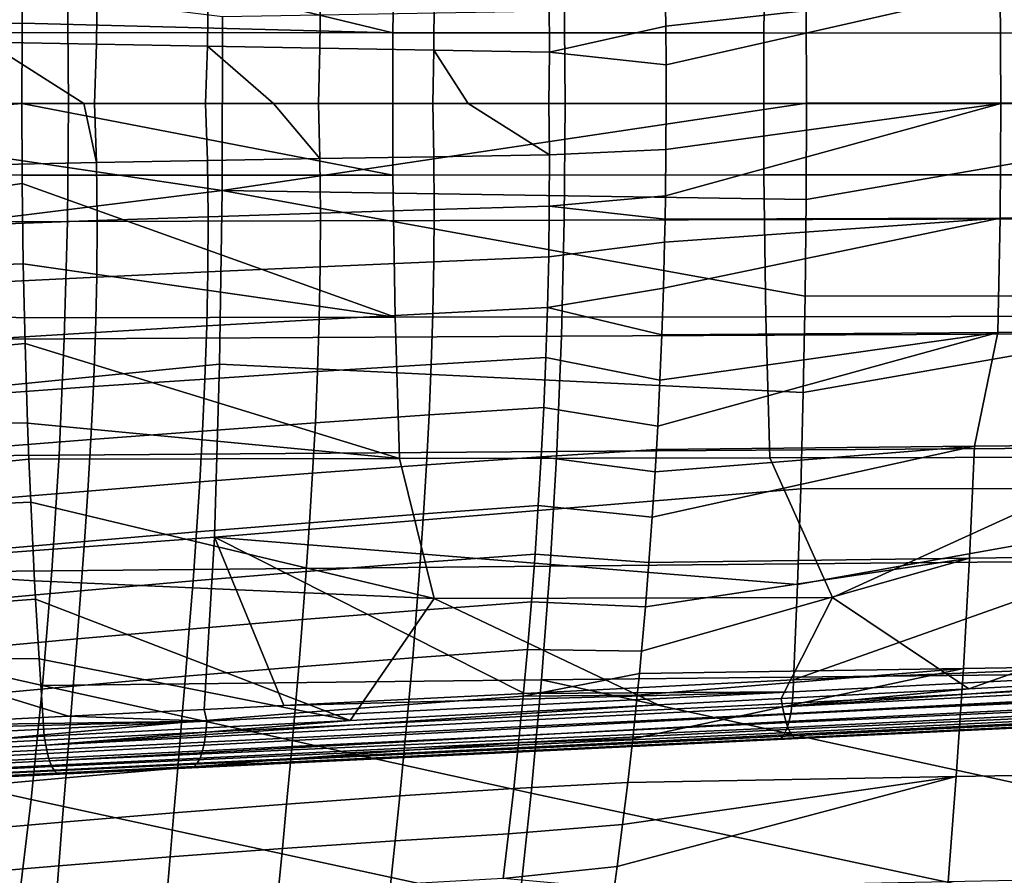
# Model space of a CAD drawing. Header units: metres. Extents: x -25 to 167, y -25 to 25.
# Tile 91 of 135: x 54 to 68, y -11 to 1. Entities that reach past the tile are written whole.
import ezdxf

# ---------------------------------------------------------------- set-up
doc = ezdxf.new("R2010")
doc.units = ezdxf.units.M
doc.layers.add('solid_12_061_372_XXX', color=7, linetype='CONTINUOUS')

msp = doc.modelspace()

# ---------------------------------------------------------------- linework, layer by layer
at = {"layer": 'solid_12_061_372_XXX'}
for points in [[(59.206367, 2.985679, 149.193481), (54.008652, 2.991323, 147.887817), (53.993355, 2.247436, 147.94902), (59.176567, 0.991841, 149.312714)], [(59.176567, 0.991841, 149.312714), (64.375656, 0.989617, 150.612869), (64.403687, 2.979326, 150.500748), (59.206367, 2.985679, 149.193481)], [(64.375656, 0.989617, 150.612869), (69.574707, 0.987155, 151.913177), (69.600601, 2.972277, 151.809616), (64.403687, 2.979326, 150.500748)], [(72.74868, 0.005408, 146.325607), (64.975647, 0.005415, 144.063126), (64.970474, 1.360289, 144.080887), (72.662926, 2.711107, 146.371918)], [(43.63839, 2.604752, 145.325958), (43.616226, 0.869576, 145.426636), (53.978523, 1.124423, 148.008377), (53.993355, 2.247436, 147.94902)], [(48.569656, 2.238945, 139.343353), (56.784603, 1.219809, 141.695068), (56.782318, -1.220613, 141.694427), (48.582302, -0.000455, 139.291321)], [(59.176567, 0.991841, 149.312714), (53.993355, 2.247436, 147.94902), (53.978523, 1.124423, 148.008377)], [(54.611893, 1.654954, 87.704536), (47.645576, 1.672363, 85.936714), (47.661503, 0, 85.97435), (54.626453, 0, 87.740196)], [(53.497364, 1.696537, 59.781551), (55.029552, 1.642599, 60.640793), (55.019493, 0.830072, 60.587399), (53.488438, 0.85885, 59.72366)], [(61.578205, 1.637565, 89.472359), (54.611893, 1.654954, 87.704536), (54.626453, 0, 87.740196), (61.591404, 0, 89.50605)], [(55.029552, 1.642599, 60.640793), (56.584488, 1.58954, 61.452095), (56.57473, 0.801754, 61.403545), (55.019493, 0.830072, 60.587399)], [(56.584488, 1.58954, 61.452095), (58.160442, 1.53784, 62.214916), (58.152554, 0.774149, 62.171459), (56.57473, 0.801754, 61.403545)], [(58.160442, 1.53784, 62.214916), (59.755692, 1.487604, 62.928684), (59.751354, 0.747316, 62.890472), (58.152554, 0.774149, 62.171459)], [(61.36953, 0.721586, 63.559944), (61.3685, 1.439471, 63.592865), (62.991455, 1.624316, 64.219505), (62.99984, 1.082482, 64.191628)], [(68.544518, 1.620197, 91.240189), (61.578205, 1.637565, 89.472359), (61.591404, 0, 89.50605), (68.556358, 0, 91.271896)], [(62.99984, 1.082482, 64.191628), (62.991455, 1.624316, 64.219505), (67.687668, 1.60896, 65.916351)], [(63.00486, 0.540973, 64.174919), (62.99984, 1.082482, 64.191628), (67.687668, 1.60896, 65.916351)], [(67.69735, 0, 65.866188), (63.006523, 0, 64.16935), (63.00486, 0.540973, 64.174919), (67.687668, 1.60896, 65.916351)], [(67.69735, 0, 65.866188), (67.687668, 1.60896, 65.916351), (72.384033, 1.593012, 67.612762), (72.388176, 0, 67.563034)], [(59.755692, 1.487604, 62.928684), (61.3685, 1.439471, 63.592865), (61.36953, 0.721586, 63.559944), (59.751354, 0.747316, 62.890472)], [(56.782318, -1.220613, 141.694427), (56.784603, 1.219809, 141.695068), (64.970474, 1.360289, 144.080887), (64.975647, 0.005415, 144.063126)], [(43.616226, 0.869576, 145.426636), (53.977444, 0.993827, 148.012711), (53.978523, 1.124423, 148.008377)], [(59.176567, 0.991841, 149.312714), (53.978523, 1.124423, 148.008377), (53.977444, 0.993827, 148.012711)], [(43.619034, -0.868674, 145.427368), (53.973579, 0, 148.028152), (53.977444, 0.993827, 148.012711), (43.616226, 0.869576, 145.426636)], [(59.176567, 0.991841, 149.312714), (53.977444, 0.993827, 148.012711), (53.973579, 0, 148.028152), (59.176674, -1.005806, 149.312286)], [(59.176674, -1.005806, 149.312286), (64.375755, -1.003551, 150.612473), (64.375656, 0.989617, 150.612869), (59.176567, 0.991841, 149.312714)], [(61.36953, 0.721586, 63.559944), (62.99984, 1.082482, 64.191628), (63.00486, 0.540973, 64.174919)], [(64.375755, -1.003551, 150.612473), (69.574791, -1.001055, 151.912827), (69.574707, 0.987155, 151.913177), (64.375656, 0.989617, 150.612869)], [(53.45916, 0, 59.688446), (53.488438, 0.85885, 59.72366), (54.840904, 0, 60.473274)], [(54.840904, 0, 60.473274), (53.488438, 0.85885, 59.72366), (55.019493, 0.830072, 60.587399), (54.991772, 0, 60.55595)], [(54.991772, 0, 60.55595), (55.019493, 0.830072, 60.587399), (56.57473, 0.801754, 61.403545), (56.549305, 0, 61.375889)], [(56.549305, 0, 61.375889), (56.57473, 0.801754, 61.403545), (57.502148, 0, 61.848129)], [(57.502148, 0, 61.848129), (56.57473, 0.801754, 61.403545), (58.152554, 0.774149, 62.171459), (58.131817, 0, 62.148327)], [(58.131817, 0, 62.148327), (58.152554, 0.774149, 62.171459), (59.751354, 0.747316, 62.890472), (59.736584, 0, 62.871876)], [(59.736584, 0, 62.871876), (59.751354, 0.747316, 62.890472), (60.229061, 0, 63.082222)], [(60.229061, 0, 63.082222), (59.751354, 0.747316, 62.890472), (61.36953, 0.721586, 63.559944), (61.363827, 0, 63.546509)], [(61.363827, 0, 63.546509), (61.36953, 0.721586, 63.559944), (63.00486, 0.540973, 64.174919), (63.006523, 0, 64.16935)], [(47.645576, -1.672363, 85.936714), (54.611893, -1.654954, 87.704536), (54.626453, 0, 87.740196), (47.661503, 0, 85.97435)], [(53.488438, -0.858849, 59.72366), (53.45916, 0, 59.688446), (54.840904, 0, 60.473274), (55.019493, -0.830072, 60.587399)], [(54.611893, -1.654954, 87.704536), (61.578209, -1.637565, 89.472359), (61.591404, 0, 89.50605), (54.626453, 0, 87.740196)], [(55.019493, -0.830072, 60.587399), (54.840904, 0, 60.473274), (54.991772, 0, 60.55595)], [(55.019493, -0.830072, 60.587399), (54.991772, 0, 60.55595), (56.549305, 0, 61.375889), (56.57473, -0.801754, 61.403545)], [(56.57473, -0.801754, 61.403545), (56.549305, 0, 61.375889), (57.502148, 0, 61.848129), (58.152554, -0.774149, 62.171459)], [(56.782318, -1.220613, 141.694427), (64.975647, 0.005415, 144.063126), (64.970551, -1.349463, 144.080612)], [(58.152554, -0.774149, 62.171459), (57.502148, 0, 61.848129), (58.131817, 0, 62.148327)], [(58.152554, -0.774149, 62.171459), (58.131817, 0, 62.148327), (59.736584, 0, 62.871876), (59.751354, -0.747316, 62.890472)], [(59.751354, -0.747316, 62.890472), (59.736584, 0, 62.871876), (60.229061, 0, 63.082222), (61.36953, -0.721586, 63.559944)], [(61.36953, -0.721586, 63.559944), (60.229061, 0, 63.082222), (61.363827, 0, 63.546509)], [(61.36953, -0.721586, 63.559944), (61.363827, 0, 63.546509), (63.006523, 0, 64.16935), (63.004139, -0.647279, 64.177315)], [(61.578209, -1.637565, 89.472359), (68.544525, -1.620197, 91.240189), (68.556358, 0, 91.271896), (61.591404, 0, 89.50605)], [(67.687668, -1.60896, 65.916359), (62.991444, -1.624851, 64.219536), (62.996948, -1.295264, 64.201241), (67.69735, 0, 65.866188)], [(63.004139, -0.647279, 64.177315), (67.69735, 0, 65.866188), (62.996948, -1.295264, 64.201241)], [(63.004139, -0.647279, 64.177315), (63.006523, 0, 64.16935), (67.69735, 0, 65.866188)], [(64.970551, -1.349463, 144.080612), (72.74868, 0.005408, 146.325607), (72.663681, -2.700303, 146.371567), (64.955208, -2.703354, 144.133347)], [(64.970551, -1.349463, 144.080612), (64.975647, 0.005415, 144.063126), (72.74868, 0.005408, 146.325607)], [(72.384041, -1.593012, 67.612762), (67.687668, -1.60896, 65.916359), (67.69735, 0, 65.866188), (72.388176, 0, 67.563034)], [(43.619034, -0.868674, 145.427368), (53.977551, -1.00782, 148.012268), (53.973579, 0, 148.028152)], [(48.565132, -2.239855, 139.342087), (48.582302, -0.000455, 139.291321), (56.782318, -1.220613, 141.694427)], [(59.176674, -1.005806, 149.312286), (53.973579, 0, 148.028152), (53.977551, -1.00782, 148.012268)], [(63.004139, -0.647279, 64.177315), (62.996948, -1.295264, 64.201241), (61.3685, -1.439471, 63.592865), (61.36953, -0.721586, 63.559944)], [(56.57473, -0.801754, 61.403545), (56.584488, -1.589539, 61.452095), (55.029552, -1.642599, 60.640793), (55.019493, -0.830072, 60.587399)], [(58.152554, -0.774149, 62.171459), (58.160442, -1.53784, 62.214916), (56.584488, -1.589539, 61.452095), (56.57473, -0.801754, 61.403545)], [(59.751354, -0.747316, 62.890472), (59.755692, -1.487604, 62.928684), (58.160442, -1.53784, 62.214916), (58.152554, -0.774149, 62.171459)], [(61.36953, -0.721586, 63.559944), (61.3685, -1.439471, 63.592865), (59.755692, -1.487604, 62.928684), (59.751354, -0.747316, 62.890472)], [(43.619034, -0.868674, 145.427368), (43.646809, -2.603848, 145.328156), (53.978523, -1.124423, 148.008377), (53.977551, -1.00782, 148.012268)], [(55.019493, -0.830072, 60.587399), (55.029552, -1.642599, 60.640793), (53.497364, -1.696536, 59.781551), (53.488438, -0.858849, 59.72366)], [(59.176674, -1.005806, 149.312286), (53.977551, -1.00782, 148.012268), (53.978523, -1.124423, 148.008377), (59.20668, -2.99959, 149.19223)], [(59.20668, -2.99959, 149.19223), (64.403976, -2.993211, 150.499573), (64.375755, -1.003551, 150.612473), (59.176674, -1.005806, 149.312286)], [(64.403976, -2.993211, 150.499573), (69.600876, -2.986133, 151.808517), (69.574791, -1.001055, 151.912827), (64.375755, -1.003551, 150.612473)], [(43.646809, -2.603848, 145.328156), (53.993355, -2.247436, 147.94902), (53.978523, -1.124423, 148.008377)], [(48.518383, -4.473928, 139.495422), (48.565132, -2.239855, 139.342087), (56.782318, -1.220613, 141.694427), (56.745426, -3.657796, 141.812927)], [(59.20668, -2.99959, 149.19223), (53.978523, -1.124423, 148.008377), (53.993355, -2.247436, 147.94902)], [(56.782318, -1.220613, 141.694427), (64.955208, -2.703354, 144.133347), (64.929604, -4.05525, 144.221283), (56.745426, -3.657796, 141.812927)], [(56.782318, -1.220613, 141.694427), (64.970551, -1.349463, 144.080612), (64.955208, -2.703354, 144.133347)], [(62.996948, -1.295264, 64.201241), (62.991444, -1.624851, 64.219536), (61.3685, -1.439471, 63.592865)], [(59.755692, -1.487604, 62.928684), (59.750107, -2.220359, 62.98605), (58.156509, -2.290623, 62.278133), (58.160442, -1.53784, 62.214916)], [(61.3685, -1.439471, 63.592865), (61.359631, -2.153116, 63.644485), (59.750107, -2.220359, 62.98605), (59.755692, -1.487604, 62.928684)], [(62.991444, -1.624851, 64.219536), (62.98494, -1.943523, 64.241158), (61.359631, -2.153116, 63.644485), (61.3685, -1.439471, 63.592865)], [(47.597744, -3.333934, 85.823624), (54.568153, -3.299968, 87.597382), (54.611893, -1.654954, 87.704536), (47.645576, -1.672363, 85.936714)], [(55.029552, -1.642599, 60.640793), (55.024475, -2.437292, 60.715614), (53.4897, -2.512872, 59.861958), (53.497364, -1.696536, 59.781551)], [(54.568153, -3.299968, 87.597382), (61.538563, -3.266043, 89.371155), (61.578209, -1.637565, 89.472359), (54.611893, -1.654954, 87.704536)], [(56.584488, -1.589539, 61.452095), (56.580688, -2.362977, 61.521152), (55.024475, -2.437292, 60.715614), (55.029552, -1.642599, 60.640793)], [(58.160442, -1.53784, 62.214916), (58.156509, -2.290623, 62.278133), (56.580688, -2.362977, 61.521152), (56.584488, -1.589539, 61.452095)], [(61.538563, -3.266043, 89.371155), (68.508972, -3.232161, 91.144928), (68.544525, -1.620197, 91.240189), (61.578209, -1.637565, 89.472359)], [(62.968102, -2.591318, 64.297089), (67.687668, -1.60896, 65.916359), (67.657715, -3.213218, 66.065804), (62.946178, -3.245106, 64.369896)], [(67.687668, -1.60896, 65.916359), (62.968102, -2.591318, 64.297089), (62.98494, -1.943523, 64.241158)], [(67.687668, -1.60896, 65.916359), (62.98494, -1.943523, 64.241158), (62.991444, -1.624851, 64.219536)], [(67.687668, -1.60896, 65.916359), (72.384041, -1.593012, 67.612762), (72.369675, -3.181547, 67.760536), (67.657715, -3.213218, 66.065804)], [(62.98494, -1.943523, 64.241158), (62.968102, -2.591318, 64.297089), (61.343418, -2.861986, 63.714638), (61.359631, -2.153116, 63.644485)], [(61.359631, -2.153116, 63.644485), (61.343418, -2.861986, 63.714638), (59.735565, -2.94508, 63.062302), (59.750107, -2.220359, 62.98605)], [(43.646809, -2.603848, 145.328156), (54.00898, -3.005258, 147.886505), (53.993355, -2.247436, 147.94902)], [(59.20668, -2.99959, 149.19223), (53.993355, -2.247436, 147.94902), (54.00898, -3.005258, 147.886505)], [(58.156509, -2.290623, 62.278133), (58.142212, -3.032051, 62.360741), (56.565292, -3.121697, 61.610268), (56.580688, -2.362977, 61.521152)], [(59.750107, -2.220359, 62.98605), (59.735565, -2.94508, 63.062302), (58.142212, -3.032051, 62.360741), (58.156509, -2.290623, 62.278133)], [(55.024475, -2.437292, 60.715614), (55.006718, -3.213871, 60.811321), (53.468414, -3.307681, 59.964245), (53.4897, -2.512872, 59.861958)], [(56.580688, -2.362977, 61.521152), (56.565292, -3.121697, 61.610268), (55.006718, -3.213871, 60.811321), (55.024475, -2.437292, 60.715614)], [(43.646809, -2.603848, 145.328156), (43.699352, -4.32993, 145.12973), (54.018055, -3.3676, 147.850174), (54.00898, -3.005258, 147.886505)], [(62.968102, -2.591318, 64.297089), (62.946178, -3.245106, 64.369896), (61.343418, -2.861986, 63.714638)], [(64.929604, -4.05525, 144.221283), (72.663681, -2.700303, 146.371567), (72.375671, -5.399185, 146.501068), (64.893776, -5.404182, 144.34436)], [(64.929604, -4.05525, 144.221283), (64.955208, -2.703354, 144.133347), (72.663681, -2.700303, 146.371567)], [(61.343418, -2.861986, 63.714638), (61.320316, -3.565621, 63.803188), (59.712982, -3.661407, 63.157207), (59.735565, -2.94508, 63.062302)], [(62.919949, -3.883224, 64.456955), (61.320316, -3.565621, 63.803188), (61.343418, -2.861986, 63.714638), (62.946178, -3.245106, 64.369896)], [(59.20668, -2.99959, 149.19223), (54.00898, -3.005258, 147.886505), (54.018055, -3.3676, 147.850174), (59.266602, -4.98176, 148.952621)], [(58.142212, -3.032051, 62.360741), (58.118908, -3.761883, 62.462425), (56.5401, -3.865594, 61.71904), (56.565292, -3.121697, 61.610268)], [(59.735565, -2.94508, 63.062302), (59.712982, -3.661407, 63.157207), (58.118908, -3.761883, 62.462425), (58.142212, -3.032051, 62.360741)], [(59.266602, -4.98176, 148.952621), (64.460457, -4.972247, 150.27388), (64.403976, -2.993211, 150.499573), (59.20668, -2.99959, 149.19223)], [(64.460457, -4.972247, 150.27388), (69.65316, -4.96165, 151.599716), (69.600876, -2.986133, 151.808517), (64.403976, -2.993211, 150.499573)], [(56.565292, -3.121697, 61.610268), (56.5401, -3.865594, 61.71904), (54.978523, -3.972381, 60.927444), (55.006718, -3.213871, 60.811321)], [(47.518005, -4.983122, 85.635033), (54.495239, -4.933439, 87.418709), (54.568153, -3.299968, 87.597382), (47.597744, -3.333934, 85.823624)], [(55.006718, -3.213871, 60.811321), (54.978523, -3.972381, 60.927444), (53.43618, -4.081178, 60.087875), (53.468414, -3.307681, 59.964245)], [(54.495239, -4.933439, 87.418709), (61.472473, -4.883819, 89.202393), (61.538563, -3.266043, 89.371155), (54.568153, -3.299968, 87.597382)], [(61.472473, -4.883819, 89.202393), (68.449707, -4.834265, 90.986084), (68.508972, -3.232161, 91.144928), (61.538563, -3.266043, 89.371155)], [(67.329552, -4.807478, 66.213844), (62.870872, -4.852043, 64.619797), (62.888645, -4.526054, 64.560837), (67.657715, -3.213218, 66.065804)], [(67.657715, -3.213218, 66.065804), (62.888645, -4.526054, 64.560837), (62.919949, -3.883224, 64.456955)], [(67.657715, -3.213218, 66.065804), (62.919949, -3.883224, 64.456955), (62.946178, -3.245106, 64.369896)], [(72.369675, -3.181547, 67.760536), (71.788811, -4.76333, 67.806267), (67.329552, -4.807478, 66.213844), (67.657715, -3.213218, 66.065804)], [(43.699352, -4.32993, 145.12973), (54.052593, -4.483438, 147.71196), (54.018055, -3.3676, 147.850174)], [(59.266602, -4.98176, 148.952621), (54.018055, -3.3676, 147.850174), (54.052593, -4.483438, 147.71196)], [(61.320316, -3.565621, 63.803188), (61.290768, -4.26366, 63.910011), (59.683197, -4.369163, 63.270584), (59.712982, -3.661407, 63.157207)], [(62.888645, -4.526054, 64.560837), (61.290768, -4.26366, 63.910011), (61.320316, -3.565621, 63.803188), (62.919949, -3.883224, 64.456955)], [(48.442673, -6.697976, 139.7509), (48.518383, -4.473928, 139.495422), (56.745426, -3.657796, 141.812927), (56.674198, -6.085559, 142.05014)], [(56.674198, -6.085559, 142.05014), (56.745426, -3.657796, 141.812927), (64.929604, -4.05525, 144.221283), (64.893776, -5.404182, 144.34436)], [(59.712982, -3.661407, 63.157207), (59.683197, -4.369163, 63.270584), (58.087822, -4.480143, 62.582947), (58.118908, -3.761883, 62.462425)], [(58.118908, -3.761883, 62.462425), (58.087822, -4.480143, 62.582947), (56.50671, -4.594903, 61.847172), (56.5401, -3.865594, 61.71904)], [(54.978523, -3.972381, 60.927444), (54.941856, -4.713284, 61.063622), (53.395309, -4.834058, 60.232433), (53.43618, -4.081178, 60.087875)], [(56.5401, -3.865594, 61.71904), (56.50671, -4.594903, 61.847172), (54.941856, -4.713284, 61.063622), (54.978523, -3.972381, 60.927444)], [(61.290768, -4.26366, 63.910011), (61.255203, -4.955752, 64.034996), (59.647049, -5.068183, 63.402256), (59.683197, -4.369163, 63.270584)], [(62.888645, -4.526054, 64.560837), (62.870872, -4.852043, 64.619797), (61.255203, -4.955752, 64.034996), (61.290768, -4.26366, 63.910011)], [(43.699352, -4.32993, 145.12973), (43.77634, -6.041034, 144.833176), (54.071587, -4.990178, 147.635941), (54.052593, -4.483438, 147.71196)], [(59.683197, -4.369163, 63.270584), (59.647049, -5.068183, 63.402256), (58.050182, -5.186867, 62.722057), (58.087822, -4.480143, 62.582947)], [(59.266602, -4.98176, 148.952621), (54.052593, -4.483438, 147.71196), (54.071587, -4.990178, 147.635941)], [(58.087822, -4.480143, 62.582947), (58.050182, -5.186867, 62.722057), (56.466721, -5.309882, 61.994362), (56.50671, -4.594903, 61.847172)], [(56.50671, -4.594903, 61.847172), (56.466721, -5.309882, 61.994362), (54.898666, -5.437068, 61.219498), (54.941856, -4.713284, 61.063622)], [(54.941856, -4.713284, 61.063622), (54.898666, -5.437068, 61.219498), (53.348103, -5.567047, 60.397514), (53.395309, -4.834058, 60.232433)], [(67.25946, -6.380626, 66.55864), (62.765766, -6.438875, 64.968452), (62.811665, -5.802473, 64.816208), (67.329552, -4.807478, 66.213844)], [(67.329552, -4.807478, 66.213844), (62.811665, -5.802473, 64.816208), (62.852539, -5.166049, 64.680626)], [(67.329552, -4.807478, 66.213844), (62.852539, -5.166049, 64.680626), (62.870872, -4.852043, 64.619797)], [(67.329552, -4.807478, 66.213844), (71.788811, -4.76333, 67.806267), (71.753609, -6.322848, 68.147545), (67.25946, -6.380626, 66.55864)], [(47.406376, -6.620017, 85.370918), (54.393166, -6.555425, 87.16848), (54.495239, -4.933439, 87.418709), (47.518005, -4.983122, 85.635033)], [(54.393166, -6.555425, 87.16848), (61.379948, -6.490921, 88.966057), (61.472473, -4.883819, 89.202393), (54.495239, -4.933439, 87.418709)], [(61.255203, -4.955752, 64.034996), (61.21405, -5.641552, 64.178017), (59.605347, -5.758319, 63.55204), (59.647049, -5.068183, 63.402256)], [(62.811665, -5.802473, 64.816208), (61.21405, -5.641552, 64.178017), (61.255203, -4.955752, 64.034996), (62.852539, -5.166049, 64.680626)], [(62.870872, -4.852043, 64.619797), (62.852539, -5.166049, 64.680626), (61.255203, -4.955752, 64.034996)], [(61.379948, -6.490921, 88.966057), (68.36673, -6.426506, 90.763657), (68.449707, -4.834265, 90.986084), (61.472473, -4.883819, 89.202393)], [(65.33844, -6.931576, 150.141708), (69.65316, -4.96165, 151.599716), (64.460457, -4.972247, 150.27388)], [(67.247993, -8.209552, 150.346405), (70.921059, -6.917932, 151.597626), (69.65316, -4.96165, 151.599716), (65.33844, -6.931576, 150.141708)], [(43.77634, -6.041034, 144.833176), (54.096928, -5.593471, 147.534531), (54.071587, -4.990178, 147.635941)], [(59.266602, -4.98176, 148.952621), (54.071587, -4.990178, 147.635941), (54.096928, -5.593471, 147.534531), (59.753132, -6.9437, 148.696365)], [(59.647049, -5.068183, 63.402256), (59.605347, -5.758319, 63.55204), (58.007172, -5.88212, 62.879532), (58.050182, -5.186867, 62.722057)], [(65.33844, -6.931576, 150.141708), (64.460457, -4.972247, 150.27388), (59.266602, -4.98176, 148.952621), (59.753132, -6.9437, 148.696365)], [(58.050182, -5.186867, 62.722057), (58.007172, -5.88212, 62.879532), (56.421669, -6.010814, 62.160328), (56.466721, -5.309882, 61.994362)], [(56.466721, -5.309882, 61.994362), (56.421669, -6.010814, 62.160328), (54.850834, -6.144249, 61.394741), (54.898666, -5.437068, 61.219498)], [(54.898666, -5.437068, 61.219498), (54.850834, -6.144249, 61.394741), (53.296761, -6.280905, 60.582737), (53.348103, -5.567047, 60.397514)], [(56.674198, -6.085559, 142.05014), (64.893776, -5.404182, 144.34436), (64.847801, -6.747787, 144.502304)], [(64.791672, -8.086467, 144.695129), (64.847801, -6.747787, 144.502304), (72.375671, -5.399185, 146.501068)], [(79.401688, -7.499923, 148.770782), (64.791672, -8.086467, 144.695129), (72.375671, -5.399185, 146.501068), (71.821335, -7.730875, 146.64296)], [(64.847801, -6.747787, 144.502304), (64.893776, -5.404182, 144.34436), (72.375671, -5.399185, 146.501068)], [(43.77634, -6.041034, 144.833176), (54.151001, -6.696231, 147.31813), (54.096928, -5.593471, 147.534531)], [(59.753132, -6.9437, 148.696365), (54.096928, -5.593471, 147.534531), (54.151001, -6.696231, 147.31813)], [(61.21405, -5.641552, 64.178017), (61.167671, -6.320788, 64.338936), (59.558762, -6.439545, 63.719791), (59.605347, -5.758319, 63.55204)], [(62.765766, -6.438875, 64.968452), (61.167671, -6.320788, 64.338936), (61.21405, -5.641552, 64.178017), (62.811665, -5.802473, 64.816208)], [(59.605347, -5.758319, 63.55204), (59.558762, -6.439545, 63.719791), (57.95974, -6.566122, 63.055206), (58.007172, -5.88212, 62.879532)], [(58.007172, -5.88212, 62.879532), (57.95974, -6.566122, 63.055206), (56.372761, -6.698171, 62.344894), (56.421669, -6.010814, 62.160328)], [(43.77634, -6.041034, 144.833176), (43.877483, -7.731429, 144.439377), (54.165123, -6.954296, 147.261627), (54.151001, -6.696231, 147.31813)], [(56.421669, -6.010814, 62.160328), (56.372761, -6.698171, 62.344894), (54.799797, -6.83555, 61.589169), (54.850834, -6.144249, 61.394741)], [(54.628456, -8.594584, 141.863861), (48.442673, -6.697976, 139.7509), (56.674198, -6.085559, 142.05014), (56.530457, -8.499884, 142.39473)], [(54.850834, -6.144249, 61.394741), (54.799797, -6.83555, 61.589169), (53.242935, -6.976605, 60.787914), (53.296761, -6.280905, 60.582737)], [(57.647232, -8.444215, 142.706299), (56.530457, -8.499884, 142.39473), (56.674198, -6.085559, 142.05014)], [(61.019012, -8.275775, 143.646027), (56.674198, -6.085559, 142.05014), (64.847801, -6.747787, 144.502304), (64.791672, -8.086467, 144.695129)], [(61.019012, -8.275775, 143.646027), (57.647232, -8.444215, 142.706299), (56.674198, -6.085559, 142.05014)], [(61.167671, -6.320788, 64.338936), (61.116409, -6.993223, 64.517624), (59.507893, -7.11189, 63.905376), (59.558762, -6.439545, 63.719791)], [(62.715843, -7.062293, 65.134041), (61.116409, -6.993223, 64.517624), (61.167671, -6.320788, 64.338936), (62.765766, -6.438875, 64.968452)], [(67.25946, -6.380626, 66.55864), (71.753609, -6.322848, 68.147545), (71.715118, -7.857578, 68.585197), (67.173157, -7.928049, 66.999954)], [(59.558762, -6.439545, 63.719791), (59.507893, -7.11189, 63.905376), (57.908726, -7.239166, 63.248951), (57.95974, -6.566122, 63.055206)], [(61.260986, -8.087378, 88.662125), (68.26004, -8.008883, 90.477608), (68.36673, -6.426506, 90.763657), (61.379948, -6.490921, 88.966057)], [(67.173157, -7.928049, 66.999954), (62.631382, -7.998924, 65.4142), (62.661018, -7.684504, 65.315887), (67.25946, -6.380626, 66.55864)], [(67.25946, -6.380626, 66.55864), (62.661018, -7.684504, 65.315887), (62.715843, -7.062293, 65.134041)], [(67.25946, -6.380626, 66.55864), (62.715843, -7.062293, 65.134041), (62.765766, -6.438875, 64.968452)], [(54.10154, -9.765178, 86.453239), (54.261929, -8.165986, 86.846672), (47.406376, -6.620017, 85.370918), (47.262863, -8.244706, 85.031235)], [(54.261929, -8.165986, 86.846672), (54.393166, -6.555425, 87.16848), (47.406376, -6.620017, 85.370918)], [(54.261929, -8.165986, 86.846672), (61.260986, -8.087378, 88.662125), (61.379948, -6.490921, 88.966057), (54.393166, -6.555425, 87.16848)], [(57.95974, -6.566122, 63.055206), (57.908726, -7.239166, 63.248951), (56.321049, -7.372507, 62.547947), (56.372761, -6.698171, 62.344894)], [(51.922832, -8.729129, 141.108429), (48.442673, -6.697976, 139.7509), (54.628456, -8.594584, 141.863861)], [(58.576157, -8.655533, 147.949234), (59.753132, -6.9437, 148.696365), (54.151001, -6.696231, 147.31813), (54.165123, -6.954296, 147.261627)], [(56.372761, -6.698171, 62.344894), (56.321049, -7.372507, 62.547947), (54.746803, -7.511781, 61.802673), (54.799797, -6.83555, 61.589169)], [(54.799797, -6.83555, 61.589169), (54.746803, -7.511781, 61.802673), (53.188053, -7.655211, 61.012936), (53.242935, -6.976605, 60.787914)], [(43.877483, -7.731429, 144.439377), (54.214745, -7.790255, 147.063034), (54.165123, -6.954296, 147.261627)], [(58.576157, -8.655533, 147.949234), (54.165123, -6.954296, 147.261627), (54.214745, -7.790255, 147.063034)], [(58.576157, -8.655533, 147.949234), (62.896015, -8.434011, 149.141937), (59.753132, -6.9437, 148.696365)], [(61.116409, -6.993223, 64.517624), (61.060596, -7.658616, 64.713928), (59.453339, -7.775383, 64.10865), (59.507893, -7.11189, 63.905376)], [(62.896015, -8.434011, 149.141937), (64.619057, -8.345294, 149.618546), (65.33844, -6.931576, 150.141708), (59.753132, -6.9437, 148.696365)], [(62.661018, -7.684504, 65.315887), (61.060596, -7.658616, 64.713928), (61.116409, -6.993223, 64.517624), (62.715843, -7.062293, 65.134041)], [(64.619057, -8.345294, 149.618546), (67.247993, -8.209552, 150.346405), (65.33844, -6.931576, 150.141708)], [(67.247993, -8.209552, 150.346405), (71.632431, -7.98219, 151.561447), (70.921059, -6.917932, 151.597626)], [(59.507893, -7.11189, 63.905376), (59.453339, -7.775383, 64.10865), (57.854958, -7.901548, 63.46064), (57.908726, -7.239166, 63.248951)], [(57.908726, -7.239166, 63.248951), (57.854958, -7.901548, 63.46064), (56.267582, -8.034376, 62.769356), (56.321049, -7.372507, 62.547947)], [(56.321049, -7.372507, 62.547947), (56.267582, -8.034376, 62.769356), (54.693096, -8.173754, 62.035137), (54.746803, -7.511781, 61.802673)], [(54.746803, -7.511781, 61.802673), (54.693096, -8.173754, 62.035137), (53.133537, -8.317783, 61.257702), (53.188053, -7.655211, 61.012936)], [(64.775566, -8.41365, 144.809769), (64.787682, -8.25507, 144.738724), (79.401688, -7.499923, 148.770782), (79.393272, -7.648516, 148.827118)], [(64.787682, -8.25507, 144.738724), (64.791672, -8.086467, 144.695129), (79.401688, -7.499923, 148.770782)], [(61.060596, -7.658616, 64.713928), (61.000538, -8.316738, 64.927711), (59.395641, -8.430064, 64.329506), (59.453339, -7.775383, 64.10865)], [(62.661018, -7.684504, 65.315887), (62.631382, -7.998924, 65.4142), (61.000538, -8.316738, 64.927711), (61.060596, -7.658616, 64.713928)], [(64.755699, -8.557394, 144.906143), (64.775566, -8.41365, 144.809769), (79.393272, -7.648516, 148.827118), (79.378281, -7.786269, 148.905365)], [(43.877483, -7.731429, 144.439377), (43.851536, -9.402113, 143.908401), (54.288082, -8.874093, 146.769562), (54.214745, -7.790255, 147.063034)], [(58.576157, -8.655533, 147.949234), (54.214745, -7.790255, 147.063034), (54.288082, -8.874093, 146.769562)], [(59.453339, -7.775383, 64.10865), (59.395641, -8.430064, 64.329506), (57.799198, -8.553567, 63.69017), (57.854958, -7.901548, 63.46064)], [(74.980453, -7.933317, 152.451782), (74.95565, -7.809097, 152.482651), (71.632431, -7.98219, 151.561447), (64.639168, -8.463402, 149.581711)], [(64.755699, -8.557394, 144.906143), (79.378281, -7.786269, 148.905365), (79.357079, -7.909693, 149.003555)], [(67.173157, -7.928049, 66.999954), (71.715118, -7.857578, 68.585197), (71.676788, -9.361309, 69.118576), (67.072548, -9.443295, 67.536812)], [(57.854958, -7.901548, 63.46064), (57.799198, -8.553567, 63.69017), (56.213303, -8.684334, 63.009045), (56.267582, -8.034376, 62.769356)], [(62.631382, -7.998924, 65.4142), (62.601669, -8.300949, 65.512764), (61.000538, -8.316738, 64.927711)], [(62.537811, -8.911449, 65.724571), (67.173157, -7.928049, 66.999954), (67.072548, -9.443295, 67.536812), (62.46833, -9.525496, 65.955017)], [(67.173157, -7.928049, 66.999954), (62.537811, -8.911449, 65.724571), (62.601669, -8.300949, 65.512764)], [(67.173157, -7.928049, 66.999954), (62.601669, -8.300949, 65.512764), (62.631382, -7.998924, 65.4142)], [(75.000954, -8.049918, 152.397934), (74.980453, -7.933317, 152.451782), (64.639168, -8.463402, 149.581711), (64.660019, -8.573235, 149.525314)], [(64.639168, -8.463402, 149.581711), (71.632431, -7.98219, 151.561447), (67.247993, -8.209552, 150.346405)], [(64.755699, -8.557394, 144.906143), (79.357079, -7.909693, 149.003555), (79.330215, -8.015662, 149.119202), (64.728683, -8.681943, 145.024887)], [(61.115597, -9.673215, 88.290573), (61.260986, -8.087378, 88.662125), (54.261929, -8.165986, 86.846672)], [(56.267582, -8.034376, 62.769356), (56.213303, -8.684334, 63.009045), (54.63979, -8.822266, 62.286499), (54.693096, -8.173754, 62.035137)], [(61.019012, -8.275775, 143.646027), (64.791672, -8.086467, 144.695129), (64.787682, -8.25507, 144.738724)], [(67.975555, -11.144037, 89.714615), (68.129654, -9.581394, 90.127937), (61.260986, -8.087378, 88.662125), (61.115597, -9.673215, 88.290573)], [(68.129654, -9.581394, 90.127937), (68.26004, -8.008883, 90.477608), (61.260986, -8.087378, 88.662125)], [(64.695343, -8.783515, 145.162415), (79.298363, -8.101494, 149.249359), (79.262337, -8.165013, 149.390747), (64.656677, -8.859029, 145.314545)], [(75.02607, -8.154866, 152.325333), (75.000954, -8.049918, 152.397934), (64.660019, -8.573235, 149.525314), (64.684998, -8.671579, 149.451935)], [(64.728683, -8.681943, 145.024887), (79.330215, -8.015662, 149.119202), (79.298363, -8.101494, 149.249359), (64.695343, -8.783515, 145.162415)], [(53.911999, -11.353061, 85.988159), (54.10154, -9.765178, 86.453239), (47.262863, -8.244706, 85.031235), (47.087471, -9.85728, 84.615936)], [(54.693096, -8.173754, 62.035137), (54.63979, -8.822266, 62.286499), (53.080639, -8.965358, 61.522167), (53.133537, -8.317783, 61.257702)], [(60.943783, -11.248463, 87.851364), (61.115597, -9.673215, 88.290573), (54.261929, -8.165986, 86.846672), (54.10154, -9.765178, 86.453239)], [(56.564468, -8.664034, 142.450928), (56.530457, -8.499884, 142.39473), (57.647232, -8.444215, 142.706299), (64.787682, -8.25507, 144.738724)], [(56.551838, -8.819973, 142.523041), (56.564468, -8.664034, 142.450928), (64.787682, -8.25507, 144.738724), (64.775566, -8.41365, 144.809769)], [(61.019012, -8.275775, 143.646027), (64.787682, -8.25507, 144.738724), (57.647232, -8.444215, 142.706299)], [(79.223038, -8.204612, 149.539795), (79.132652, -8.221641, 149.679062), (64.568214, -8.923579, 145.643875), (64.613869, -8.906195, 145.476685)], [(64.568214, -8.923579, 145.643875), (79.132652, -8.221641, 149.679062), (68.060982, -8.755164, 149.807571), (64.855042, -8.909675, 148.924301)], [(64.656677, -8.859029, 145.314545), (79.262337, -8.165013, 149.390747), (79.223038, -8.204612, 149.539795), (64.613869, -8.906195, 145.476685)], [(64.639168, -8.463402, 149.581711), (67.247993, -8.209552, 150.346405), (64.619057, -8.345294, 149.618546)], [(75.055061, -8.245004, 152.23616), (75.02607, -8.154866, 152.325333), (64.684998, -8.671579, 149.451935), (64.713417, -8.755692, 149.363632)], [(75.087036, -8.317621, 152.133102), (75.055061, -8.245004, 152.23616), (64.713417, -8.755692, 149.363632), (64.744461, -8.823231, 149.262863)], [(64.639168, -8.463402, 149.581711), (64.619057, -8.345294, 149.618546), (62.896015, -8.434011, 149.141937), (54.307472, -9.002256, 146.721283)], [(56.531624, -8.961105, 142.619751), (56.551838, -8.819973, 142.523041), (64.775566, -8.41365, 144.809769), (64.755699, -8.557394, 144.906143)], [(61.000538, -8.316738, 64.927711), (60.936474, -8.967374, 65.158875), (59.335213, -9.075994, 64.567863), (59.395641, -8.430064, 64.329506)], [(62.537811, -8.911449, 65.724571), (60.936474, -8.967374, 65.158875), (61.000538, -8.316738, 64.927711), (62.601669, -8.300949, 65.512764)], [(75.121048, -8.370535, 152.019257), (75.087036, -8.317621, 152.133102), (64.744461, -8.823231, 149.262863), (64.77729, -8.872312, 149.152435)], [(75.156067, -8.402152, 151.898056), (75.121048, -8.370535, 152.019257), (64.77729, -8.872312, 149.152435), (64.810974, -8.901567, 149.035431)], [(64.810974, -8.901567, 149.035431), (64.855042, -8.909675, 148.924301), (68.060982, -8.755164, 149.807571), (75.156067, -8.402152, 151.898056)], [(58.576157, -8.655533, 147.949234), (54.307472, -9.002256, 146.721283), (62.896015, -8.434011, 149.141937)], [(64.639168, -8.463402, 149.581711), (54.307472, -9.002256, 146.721283), (54.332329, -9.118757, 146.65097), (64.660019, -8.573235, 149.525314)], [(56.564468, -8.664034, 142.450928), (54.628456, -8.594584, 141.863861), (56.530457, -8.499884, 142.39473)], [(57.799198, -8.553567, 63.69017), (57.742012, -9.19554, 63.937515), (56.15892, -9.322933, 63.267025), (56.213303, -8.684334, 63.009045)], [(56.504433, -9.083243, 142.738159), (56.531624, -8.961105, 142.619751), (64.755699, -8.557394, 144.906143), (64.728683, -8.681943, 145.024887)], [(59.395641, -8.430064, 64.329506), (59.335213, -9.075994, 64.567863), (57.742012, -9.19554, 63.937515), (57.799198, -8.553567, 63.69017)], [(48.33371, -9.071258, 140.15506), (48.309795, -8.908681, 140.100052), (49.495472, -8.849755, 140.430847), (56.564468, -8.664034, 142.450928)], [(48.320732, -9.224978, 140.228058), (48.33371, -9.071258, 140.15506), (56.564468, -8.664034, 142.450928), (56.551838, -8.819973, 142.523041)], [(56.564468, -8.664034, 142.450928), (49.495472, -8.849755, 140.430847), (51.922832, -8.729129, 141.108429)], [(56.564468, -8.664034, 142.450928), (51.922832, -8.729129, 141.108429), (54.628456, -8.594584, 141.863861)], [(58.576157, -8.655533, 147.949234), (54.288082, -8.874093, 146.769562), (54.307472, -9.002256, 146.721283)], [(64.660019, -8.573235, 149.525314), (54.332329, -9.118757, 146.65097), (54.361805, -9.219634, 146.561035), (64.684998, -8.671579, 149.451935)], [(64.713417, -8.755692, 149.363632), (64.684998, -8.671579, 149.451935), (54.361805, -9.219634, 146.561035)], [(56.213303, -8.684334, 63.009045), (56.15892, -9.322933, 63.267025), (54.587708, -9.458094, 62.556801), (54.63979, -8.822266, 62.286499)], [(56.471069, -9.182761, 142.874771), (56.504433, -9.083243, 142.738159), (64.728683, -8.681943, 145.024887), (64.695343, -8.783515, 145.162415)], [(48.300346, -9.363924, 140.325043), (48.320732, -9.224978, 140.228058), (56.551838, -8.819973, 142.523041), (56.531624, -8.961105, 142.619751)], [(54.63979, -8.822266, 62.286499), (54.587708, -9.458094, 62.556801), (53.030296, -9.598915, 61.806412), (53.080639, -8.965358, 61.522167)], [(64.744461, -8.823231, 149.262863), (64.713417, -8.755692, 149.363632), (54.361805, -9.219634, 146.561035), (54.394897, -9.301455, 146.454529)], [(64.77729, -8.872312, 149.152435), (64.744461, -8.823231, 149.262863), (54.394897, -9.301455, 146.454529), (54.430481, -9.361437, 146.335083)], [(56.432522, -9.256706, 143.025513), (56.471069, -9.182761, 142.874771), (64.695343, -8.783515, 145.162415), (64.656677, -8.859029, 145.314545)], [(44.022449, -9.517577, 143.898941), (54.288082, -8.874093, 146.769562), (43.851536, -9.402113, 143.908401)], [(54.307472, -9.002256, 146.721283), (54.288082, -8.874093, 146.769562), (44.022449, -9.517577, 143.898941)], [(48.273148, -9.484048, 140.443192), (48.300346, -9.363924, 140.325043), (56.531624, -8.961105, 142.619751), (56.504433, -9.083243, 142.738159)], [(64.810974, -8.901567, 149.035431), (64.77729, -8.872312, 149.152435), (54.430481, -9.361437, 146.335083), (54.467346, -9.397539, 146.206741)], [(54.467346, -9.397539, 146.206741), (54.504238, -9.408535, 146.073883), (64.855042, -8.909675, 148.924301), (64.810974, -8.901567, 149.035431)], [(60.798985, -9.105239, 144.594437), (64.568214, -8.923579, 145.643875), (64.855042, -8.909675, 148.924301), (54.504238, -9.408535, 146.073883)], [(56.389938, -9.302882, 143.185928), (56.432522, -9.256706, 143.025513), (64.656677, -8.859029, 145.314545), (64.613869, -8.906195, 145.476685)], [(64.613869, -8.906195, 145.476685), (64.568214, -8.923579, 145.643875), (60.798985, -9.105239, 144.594437), (56.389938, -9.302882, 143.185928)], [(60.936474, -8.967374, 65.158875), (60.868622, -9.610315, 65.407295), (59.272446, -9.713237, 64.823677), (59.335213, -9.075994, 64.567863)], [(62.537811, -8.911449, 65.724571), (62.46833, -9.525496, 65.955017), (60.868622, -9.610315, 65.407295), (60.936474, -8.967374, 65.158875)], [(54.332329, -9.118757, 146.65097), (54.307472, -9.002256, 146.721283), (44.022449, -9.517577, 143.898941), (44.047348, -9.629093, 143.827469)], [(48.239925, -9.58185, 140.579056), (48.273148, -9.484048, 140.443192), (56.504433, -9.083243, 142.738159), (56.471069, -9.182761, 142.874771)], [(56.389938, -9.302882, 143.185928), (60.798985, -9.105239, 144.594437), (54.504238, -9.408535, 146.073883), (57.42942, -9.267636, 143.654236)], [(59.335213, -9.075994, 64.567863), (59.272446, -9.713237, 64.823677), (57.683941, -9.82779, 64.20266), (57.742012, -9.19554, 63.937515)], [(54.361805, -9.219634, 146.561035), (54.332329, -9.118757, 146.65097), (44.047348, -9.629093, 143.827469), (44.0765, -9.725308, 143.737701)], [(54.394897, -9.301455, 146.454529), (54.361805, -9.219634, 146.561035), (44.0765, -9.725308, 143.737701), (44.108971, -9.803116, 143.632553)], [(48.201645, -9.654483, 140.728668), (48.239925, -9.58185, 140.579056), (56.471069, -9.182761, 142.874771), (56.432522, -9.256706, 143.025513)], [(57.742012, -9.19554, 63.937515), (57.683941, -9.82779, 64.20266), (56.10511, -9.950731, 63.543316), (56.15892, -9.322933, 63.267025)], [(54.430481, -9.361437, 146.335083), (54.394897, -9.301455, 146.454529), (44.108971, -9.803116, 143.632553), (44.143711, -9.860003, 143.515427)], [(54.467346, -9.397539, 146.206741), (54.430481, -9.361437, 146.335083), (44.143711, -9.860003, 143.515427), (44.179592, -9.894135, 143.390076)], [(48.159431, -9.699831, 140.887695), (48.201645, -9.654483, 140.728668), (56.432522, -9.256706, 143.025513), (56.389938, -9.302882, 143.185928)], [(56.389938, -9.302882, 143.185928), (56.305882, -9.321786, 143.340454), (54.411987, -9.413063, 142.811264), (48.159431, -9.699831, 140.887695)], [(54.411987, -9.413063, 142.811264), (56.305882, -9.321786, 143.340454), (54.504238, -9.408535, 146.073883)], [(56.305882, -9.321786, 143.340454), (57.42942, -9.267636, 143.654236), (54.504238, -9.408535, 146.073883)], [(56.15892, -9.322933, 63.267025), (56.10511, -9.950731, 63.543316), (54.537643, -10.082012, 62.846111), (54.587708, -9.458094, 62.556801)], [(56.389938, -9.302882, 143.185928), (57.42942, -9.267636, 143.654236), (56.305882, -9.321786, 143.340454)], [(67.072548, -9.443295, 67.536812), (71.676788, -9.361309, 69.118576), (71.647461, -10.827873, 69.748413), (66.962257, -10.919972, 68.168831)], [(44.179592, -9.894135, 143.390076), (44.070568, -9.911388, 143.223145), (54.504238, -9.408535, 146.073883), (54.467346, -9.397539, 146.206741)], [(51.707127, -9.543425, 142.055252), (54.411987, -9.413063, 142.811264), (54.504238, -9.408535, 146.073883), (44.070568, -9.911388, 143.223145)], [(48.159431, -9.699831, 140.887695), (54.411987, -9.413063, 142.811264), (51.707127, -9.543425, 142.055252)], [(54.587708, -9.458094, 62.556801), (54.537643, -10.082012, 62.846111), (52.983406, -10.219431, 62.110531), (53.030296, -9.598915, 61.806412)], [(66.962257, -10.919972, 68.168831), (62.277164, -11.012409, 66.588943), (62.319466, -10.704758, 66.448677), (67.072548, -9.443295, 67.536812)], [(67.072548, -9.443295, 67.536812), (62.319466, -10.704758, 66.448677), (62.396698, -10.113498, 66.192581)], [(67.072548, -9.443295, 67.536812), (62.396698, -10.113498, 66.192581), (62.46833, -9.525496, 65.955017)], [(60.868622, -9.610315, 65.407295), (60.797207, -10.245349, 65.67289), (59.207726, -10.341857, 65.096878), (59.272446, -9.713237, 64.823677)], [(62.46833, -9.525496, 65.955017), (62.396698, -10.113498, 66.192581), (60.797207, -10.245349, 65.67289), (60.868622, -9.610315, 65.407295)], [(60.745541, -12.813148, 87.34449), (60.943783, -11.248463, 87.851364), (54.10154, -9.765178, 86.453239), (53.911999, -11.353061, 85.988159)], [(59.272446, -9.713237, 64.823677), (59.207726, -10.341857, 65.096878), (57.625511, -10.450627, 64.485588), (57.683941, -9.82779, 64.20266)], [(67.79776, -12.69681, 89.237625), (67.975555, -11.144037, 89.714615), (61.115597, -9.673215, 88.290573), (60.943783, -11.248463, 87.851364)], [(57.683941, -9.82779, 64.20266), (57.625511, -10.450627, 64.485588), (56.052521, -10.568275, 63.837952), (56.10511, -9.950731, 63.543316)], [(56.10511, -9.950731, 63.543316), (56.052521, -10.568275, 63.837952), (54.49036, -10.694782, 63.154503), (54.537643, -10.082012, 62.846111)], [(54.537643, -10.082012, 62.846111), (54.49036, -10.694782, 63.154503), (52.940819, -10.827865, 62.43465), (52.983406, -10.219431, 62.110531)], [(62.396698, -10.113498, 66.192581), (62.319466, -10.704758, 66.448677), (60.722374, -10.872255, 65.955544), (60.797207, -10.245349, 65.67289)], [(59.207726, -10.341857, 65.096878), (59.141262, -10.96187, 65.387482), (57.566994, -11.064289, 64.786407), (57.625511, -10.450627, 64.485588)], [(60.797207, -10.245349, 65.67289), (60.722374, -10.872255, 65.955544), (59.141262, -10.96187, 65.387482), (59.207726, -10.341857, 65.096878)], [(57.625511, -10.450627, 64.485588), (57.566994, -11.064289, 64.786407), (56.001469, -11.175991, 64.151131), (56.052521, -10.568275, 63.837952)], [(56.052521, -10.568275, 63.837952), (56.001469, -11.175991, 64.151131), (54.446209, -11.297003, 63.482258), (54.49036, -10.694782, 63.154503)], [(54.49036, -10.694782, 63.154503), (54.446209, -11.297003, 63.482258), (52.902924, -11.424968, 62.779125), (52.940819, -10.827865, 62.43465)], [(62.319466, -10.704758, 66.448677), (62.277164, -11.012409, 66.588943), (60.722374, -10.872255, 65.955544)]]:
    msp.add_3dface(points, dxfattribs=at)

doc.saveas('drawing.dxf')
